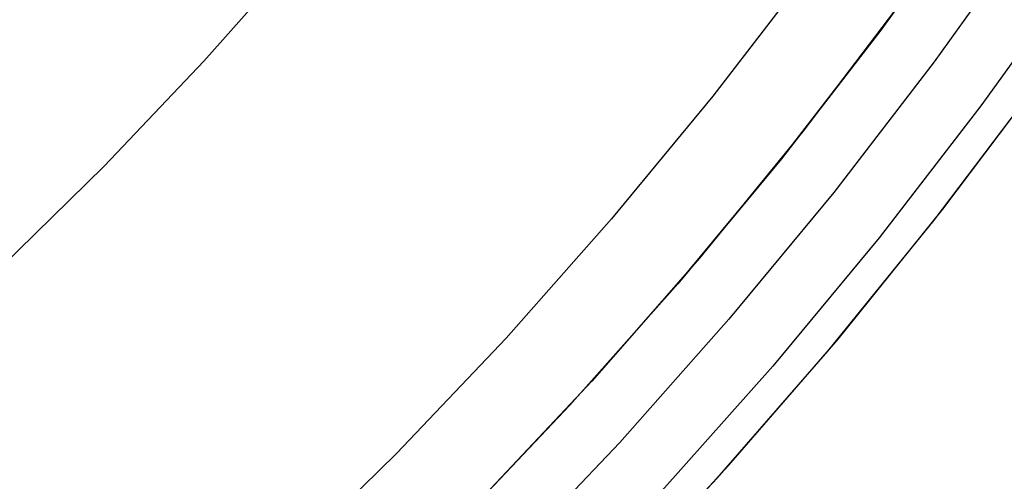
# Model space of a CAD drawing. Header units: millimetres. Extents: x 10802 to 11966, y -167 to 850.
# Tile 117 of 182: x 11419.41 to 11431.86, y 441.61 to 447.44. Entities that reach past the tile are written whole.
import ezdxf

# ---------------------------------------------------------------- set-up
doc = ezdxf.new("R2010")
doc.units = ezdxf.units.MM
doc.layers.add('1', color=7, linetype='Continuous')
doc.layers.add('color', color=7, linetype='Continuous')

msp = doc.modelspace()

# ---------------------------------------------------------------- linework, layer by layer
at = {"layer": '1', "color": 250, "true_color": 0x111111}
for p, q in [((11432.182, 448.601, 241.281), (11430.971, 446.909, 241.281)), ((11421.737, 446.92, 61.1), (11422.953, 448.294, 61.1)), ((11429.403, 448.073, 236.621), (11428.175, 446.477, 236.621)), ((11420.474, 445.59, 61.1), (11421.737, 446.92, 61.1)), ((11430.971, 446.909, 241.281), (11429.702, 445.26, 241.281)), ((11428.175, 446.477, 236.621), (11426.893, 444.925, 236.621)), ((11419.165, 444.304, 61.1), (11420.474, 445.59, 61.1)), ((11429.702, 445.26, 241.281), (11428.376, 443.655, 241.281)), ((11426.893, 444.925, 236.621), (11425.558, 443.417, 236.621)), ((11428.376, 443.655, 241.281), (11426.996, 442.098, 241.281)), ((11425.558, 443.417, 236.621), (11424.171, 441.957, 236.621)), ((11426.996, 442.098, 241.281), (11425.563, 440.589, 241.281)), ((11424.171, 441.957, 236.621), (11422.735, 440.545, 236.621))]:
    msp.add_line(p, q, dxfattribs=at)
at = {"layer": '1', "color": 29, "true_color": 0x4d342b}
for p, q in [((11430.563, 447.676, 70.562), (11429.312, 446.03, 70.562)), ((11429.312, 446.03, 70.562), (11428.004, 444.428, 70.562)), ((11428.004, 444.428, 70.562), (11426.642, 442.872, 70.562)), ((11426.642, 442.872, 70.562), (11425.226, 441.365, 70.562))]:
    msp.add_line(p, q, dxfattribs=at)
at = {"layer": 'color', "color": 254, "true_color": 0xcad1ee}
for p, q in [((11431.495, 448.978, 19.162), (11430.297, 447.31, 19.162)), ((11430.297, 447.31, 17.162), (11431.495, 448.978, 17.162)), ((11431.495, 448.978, 18.162), (11430.297, 447.31, 18.162)), ((11432.796, 448.068, 17.162), (11431.565, 446.355, 17.162)), ((11430.297, 447.31, 19.162), (11429.042, 445.684, 19.162)), ((11429.042, 445.684, 17.162), (11430.297, 447.31, 17.162)), ((11430.297, 447.31, 18.162), (11429.042, 445.684, 18.162)), ((11431.084, 445.049, 19.162), (11432.353, 446.737, 19.162)), ((11431.084, 445.049, 20.212), (11432.353, 446.737, 20.212)), ((11430.973, 444.907, 21.262), (11432.259, 446.608, 21.262)), ((11431.565, 446.355, 17.162), (11430.277, 444.685, 17.162)), ((11429.042, 445.684, 19.162), (11427.731, 444.102, 19.162)), ((11427.731, 444.102, 17.162), (11429.042, 445.684, 17.162)), ((11429.042, 445.684, 18.162), (11427.731, 444.102, 18.162)), ((11429.757, 443.405, 19.162), (11431.084, 445.049, 19.162)), ((11429.757, 443.405, 20.212), (11431.084, 445.049, 20.212)), ((11429.629, 443.252, 21.262), (11430.973, 444.907, 21.262)), ((11430.277, 444.685, 17.162), (11428.931, 443.062, 17.162)), ((11427.731, 444.102, 19.162), (11426.367, 442.567, 19.162)), ((11426.367, 442.567, 17.162), (11427.731, 444.102, 17.162)), ((11427.731, 444.102, 18.162), (11426.367, 442.567, 18.162)), ((11428.375, 441.808, 19.162), (11429.757, 443.405, 19.162)), ((11428.375, 441.808, 20.212), (11429.757, 443.405, 20.212)), ((11428.228, 441.645, 21.262), (11429.629, 443.252, 21.262)), ((11428.931, 443.062, 17.162), (11427.53, 441.485, 17.162)), ((11426.367, 442.567, 19.162), (11424.951, 441.079, 19.162)), ((11424.951, 441.079, 17.162), (11426.367, 442.567, 17.162)), ((11426.367, 442.567, 18.162), (11424.951, 441.079, 18.162)), ((11426.938, 440.259, 19.162), (11428.375, 441.808, 19.162)), ((11426.938, 440.259, 20.212), (11428.375, 441.808, 20.212)), ((11426.772, 440.087, 21.262), (11428.228, 441.645, 21.262))]:
    msp.add_line(p, q, dxfattribs=at)

doc.saveas('drawing.dxf')
